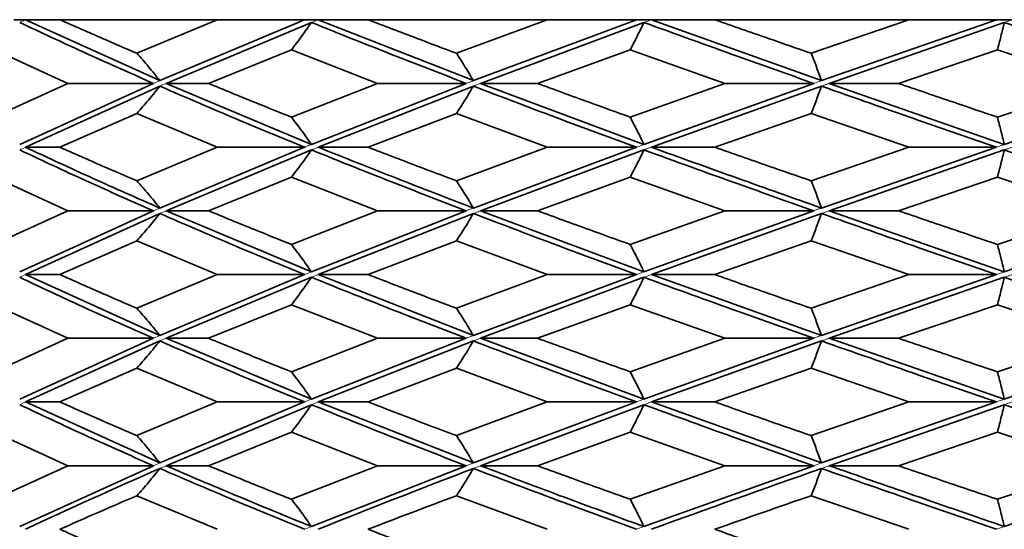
# Model space of a CAD drawing. Header units: millimetres. Extents: x 0 to 1118, y 0 to 864.
# Tile 42 of 200: x 291.69 to 295.32, y 380.85 to 382.73. Entities that reach past the tile are written whole.
import ezdxf

# ---------------------------------------------------------------- set-up
doc = ezdxf.new("R2010")
doc.units = ezdxf.units.MM

msp = doc.modelspace()

# ---------------------------------------------------------------- linework, layer by layer
at = {"color": 7, "linetype": 'Continuous', "lineweight": 35}
for p, q in [((291.7104, 382.7261), (291.6679, 382.7261)), ((291.7104, 382.7261), (292.2049, 382.502)), ((291.8373, 382.7261), (291.7104, 382.7261)), ((292.4163, 382.7261), (291.8373, 382.7261)), ((292.4163, 382.7261), (292.1207, 382.6025)), ((292.7386, 382.7261), (292.2049, 382.502)), ((292.7386, 382.7261), (292.4163, 382.7261)), ((292.7885, 382.7261), (292.7386, 382.7261)), ((292.7885, 382.7261), (293.3598, 382.502)), ((292.9721, 382.7261), (292.7885, 382.7261)), ((293.6318, 382.7261), (292.9721, 382.7261)), ((293.6318, 382.7261), (293.2974, 382.6025)), ((293.9602, 382.7261), (293.3598, 382.502)), ((293.9602, 382.7261), (293.6318, 382.7261)), ((294.0156, 382.7261), (293.9602, 382.7261)), ((294.0156, 382.7261), (294.6418, 382.502)), ((294.2487, 382.7261), (294.0156, 382.7261)), ((294.9639, 382.7261), (294.2487, 382.7261)), ((294.9639, 382.7261), (294.6036, 382.6025)), ((295.2858, 382.7261), (294.6418, 382.502)), ((295.2858, 382.7261), (294.9639, 382.7261)), ((295.3445, 382.7261), (295.2858, 382.7261)), ((292.7635, 382.716), (292.2281, 382.4918)), ((293.9879, 382.716), (293.3863, 382.4918)), ((295.3151, 382.716), (294.6705, 382.4918)), ((291.5952, 382.6158), (291.867, 382.4918)), ((292.6899, 382.6158), (292.3841, 382.4918)), ((292.6899, 382.6158), (293.0064, 382.4918)), ((293.9374, 382.6158), (293.5956, 382.4918)), ((293.9374, 382.6158), (294.2864, 382.4918)), ((295.2897, 382.6158), (294.9252, 382.4918)), ((295.2897, 382.6158), (295.6579, 382.4918)), ((291.867, 382.4918), (291.5952, 382.3677)), ((292.1817, 382.4918), (291.6891, 382.2672)), ((292.2049, 382.4817), (291.7104, 382.2571)), ((292.1817, 382.4918), (291.867, 382.4918)), ((292.2281, 382.4918), (292.3841, 382.4918)), ((292.2281, 382.4918), (292.7635, 382.2672)), ((293.0064, 382.4918), (292.6899, 382.3677)), ((293.3334, 382.4918), (292.7635, 382.2672)), ((293.3598, 382.4817), (292.7885, 382.2571)), ((293.3334, 382.4918), (293.0064, 382.4918)), ((293.3863, 382.4918), (293.5956, 382.4918)), ((293.3863, 382.4918), (293.9879, 382.2672)), ((294.2864, 382.4918), (293.9374, 382.3677)), ((294.6131, 382.4918), (293.9879, 382.2672)), ((294.6418, 382.4817), (294.0156, 382.2571)), ((294.6131, 382.4918), (294.2864, 382.4918)), ((294.6705, 382.4918), (294.9252, 382.4918)), ((294.6705, 382.4918), (295.3151, 382.2672)), ((295.6579, 382.4918), (295.2897, 382.3677)), ((295.9717, 382.4918), (295.3151, 382.2672)), ((292.1207, 382.381), (291.8373, 382.2571)), ((292.1207, 382.381), (292.4163, 382.2571)), ((293.2974, 382.381), (292.9721, 382.2571)), ((293.2974, 382.381), (293.6318, 382.2571)), ((294.6036, 382.381), (294.2487, 382.2571)), ((294.6036, 382.381), (294.9639, 382.2571)), ((291.7104, 382.2571), (291.8373, 382.2571)), ((292.4163, 382.2571), (292.1207, 382.1336)), ((292.7386, 382.2571), (292.2049, 382.0333)), ((292.7386, 382.2571), (292.4163, 382.2571)), ((292.7885, 382.2571), (292.9721, 382.2571)), ((293.6318, 382.2571), (293.2974, 382.1336)), ((293.9602, 382.2571), (293.3598, 382.0333)), ((293.9602, 382.2571), (293.6318, 382.2571)), ((294.0156, 382.2571), (294.2487, 382.2571)), ((294.9639, 382.2571), (294.6036, 382.1336)), ((295.2858, 382.2571), (294.6418, 382.0333)), ((295.2858, 382.2571), (294.9639, 382.2571)), ((292.7635, 382.247), (292.2281, 382.0232)), ((293.9879, 382.247), (293.3863, 382.0232)), ((295.3151, 382.247), (294.6705, 382.0232)), ((291.5952, 382.1468), (291.867, 382.0232)), ((292.6899, 382.1468), (292.3841, 382.0232)), ((292.6899, 382.1468), (293.0064, 382.0232)), ((293.9374, 382.1468), (293.5956, 382.0232)), ((293.9374, 382.1468), (294.2864, 382.0232)), ((295.2897, 382.1468), (294.9252, 382.0232)), ((295.2897, 382.1468), (295.6579, 382.0232)), ((291.867, 382.0232), (291.5952, 381.8992)), ((292.1817, 382.0232), (291.6891, 381.7985)), ((292.2049, 382.0131), (291.7104, 381.7884)), ((292.1817, 382.0232), (291.867, 382.0232)), ((292.2281, 382.0232), (292.3841, 382.0232)), ((292.2281, 382.0232), (292.7635, 381.7985)), ((293.0064, 382.0232), (292.6899, 381.8992)), ((293.3334, 382.0232), (292.7635, 381.7985)), ((293.3598, 382.0131), (292.7885, 381.7884)), ((293.3334, 382.0232), (293.0064, 382.0232)), ((293.3863, 382.0232), (293.5956, 382.0232)), ((293.3863, 382.0232), (293.9879, 381.7985)), ((294.2864, 382.0232), (293.9374, 381.8992)), ((294.6131, 382.0232), (293.9879, 381.7985)), ((294.6418, 382.0131), (294.0156, 381.7884)), ((294.6131, 382.0232), (294.2864, 382.0232)), ((294.6705, 382.0232), (294.9252, 382.0232)), ((294.6705, 382.0232), (295.3151, 381.7985)), ((295.6579, 382.0232), (295.2897, 381.8992)), ((295.9717, 382.0232), (295.3151, 381.7985)), ((292.1207, 381.9125), (291.8373, 381.7884)), ((292.1207, 381.9125), (292.4163, 381.7884)), ((293.2974, 381.9125), (292.9721, 381.7884)), ((293.2974, 381.9125), (293.6318, 381.7884)), ((294.6036, 381.9125), (294.2487, 381.7884)), ((294.6036, 381.9125), (294.9639, 381.7884)), ((291.7104, 381.7884), (291.8373, 381.7884)), ((291.7104, 381.7884), (292.2049, 381.5643)), ((292.4163, 381.7884), (292.1207, 381.6645)), ((292.7386, 381.7884), (292.2049, 381.5643)), ((292.7386, 381.7884), (292.4163, 381.7884)), ((292.7885, 381.7884), (292.9721, 381.7884)), ((292.7885, 381.7884), (293.3598, 381.5643)), ((293.6318, 381.7884), (293.2974, 381.6645)), ((293.9602, 381.7884), (293.3598, 381.5643)), ((293.9602, 381.7884), (293.6318, 381.7884)), ((294.0156, 381.7884), (294.2487, 381.7884)), ((294.0156, 381.7884), (294.6418, 381.5643)), ((294.9639, 381.7884), (294.6036, 381.6645)), ((295.2858, 381.7884), (294.6418, 381.5643)), ((295.2858, 381.7884), (294.9639, 381.7884)), ((292.7635, 381.7783), (292.2281, 381.5543)), ((293.9879, 381.7783), (293.3863, 381.5543)), ((295.3151, 381.7783), (294.6705, 381.5543)), ((291.5952, 381.6777), (291.867, 381.5543)), ((292.6899, 381.6777), (292.3841, 381.5543)), ((292.6899, 381.6777), (293.0064, 381.5543)), ((293.9374, 381.6777), (293.5956, 381.5543)), ((293.9374, 381.6777), (294.2864, 381.5543)), ((295.2897, 381.6777), (294.9252, 381.5543)), ((295.2897, 381.6777), (295.6579, 381.5543)), ((291.867, 381.5543), (291.5952, 381.4307)), ((292.1817, 381.5543), (291.6891, 381.33)), ((292.2049, 381.5442), (291.7104, 381.3199)), ((292.1817, 381.5543), (291.867, 381.5543)), ((292.2281, 381.5543), (292.3841, 381.5543)), ((292.2281, 381.5543), (292.7635, 381.33)), ((293.0064, 381.5543), (292.6899, 381.4307)), ((293.3334, 381.5543), (292.7635, 381.33)), ((293.3598, 381.5442), (292.7885, 381.3199)), ((293.3334, 381.5543), (293.0064, 381.5543)), ((293.3863, 381.5543), (293.5956, 381.5543)), ((293.3863, 381.5543), (293.9879, 381.33)), ((294.2864, 381.5543), (293.9374, 381.4307)), ((294.6131, 381.5543), (293.9879, 381.33)), ((294.6418, 381.5442), (294.0156, 381.3199)), ((294.6131, 381.5543), (294.2864, 381.5543)), ((294.6705, 381.5543), (294.9252, 381.5543)), ((294.6705, 381.5543), (295.3151, 381.33)), ((295.6579, 381.5543), (295.2897, 381.4307)), ((295.9717, 381.5543), (295.3151, 381.33)), ((292.1207, 381.4439), (291.8373, 381.3199)), ((292.1207, 381.4439), (292.4163, 381.3199)), ((293.2974, 381.4439), (292.9721, 381.3199)), ((293.2974, 381.4439), (293.6318, 381.3199)), ((294.6036, 381.4439), (294.2487, 381.3199)), ((294.6036, 381.4439), (294.9639, 381.3199)), ((291.7104, 381.3199), (291.8373, 381.3199)), ((291.7104, 381.3199), (292.2049, 381.0953)), ((292.4163, 381.3199), (292.1207, 381.1958)), ((292.7386, 381.3199), (292.2049, 381.0953)), ((292.7635, 381.3098), (292.2281, 381.0852)), ((292.7386, 381.3199), (292.4163, 381.3199)), ((292.7885, 381.3199), (292.9721, 381.3199)), ((292.7885, 381.3199), (293.3598, 381.0953)), ((293.6318, 381.3199), (293.2974, 381.1958)), ((293.9602, 381.3199), (293.3598, 381.0953)), ((293.9879, 381.3098), (293.3863, 381.0852)), ((293.9602, 381.3199), (293.6318, 381.3199)), ((294.0156, 381.3199), (294.2487, 381.3199)), ((294.0156, 381.3199), (294.6418, 381.0953)), ((294.9639, 381.3199), (294.6036, 381.1958)), ((295.2858, 381.3199), (294.6418, 381.0953)), ((295.3151, 381.3098), (294.6705, 381.0852)), ((295.2858, 381.3199), (294.9639, 381.3199)), ((291.5952, 381.2091), (291.867, 381.0852)), ((292.6899, 381.2091), (292.3841, 381.0852)), ((292.6899, 381.2091), (293.0064, 381.0852)), ((293.9374, 381.2091), (293.5956, 381.0852)), ((293.9374, 381.2091), (294.2864, 381.0852)), ((295.2897, 381.2091), (294.9252, 381.0852)), ((295.2897, 381.2091), (295.6579, 381.0852)), ((291.867, 381.0852), (291.5952, 380.9618)), ((292.1817, 381.0852), (291.6891, 380.8615)), ((292.1817, 381.0852), (291.867, 381.0852)), ((292.2281, 381.0852), (292.3841, 381.0852)), ((293.0064, 381.0852), (292.6899, 380.9618)), ((293.3334, 381.0852), (292.7635, 380.8615)), ((293.3334, 381.0852), (293.0064, 381.0852)), ((293.3863, 381.0852), (293.5956, 381.0852)), ((294.2864, 381.0852), (293.9374, 380.9618)), ((294.6131, 381.0852), (293.9879, 380.8615)), ((294.6131, 381.0852), (294.2864, 381.0852)), ((294.6705, 381.0852), (294.9252, 381.0852)), ((295.6579, 381.0852), (295.2897, 380.9618)), ((295.9717, 381.0852), (295.3151, 380.8615)), ((292.1207, 380.975), (292.4163, 380.8513)), ((293.2974, 380.975), (293.6318, 380.8513)), ((294.6036, 380.975), (294.9639, 380.8513))]:
    msp.add_line(p, q, dxfattribs=at)
at = {"color": 7, "linetype": 'Continuous', "lineweight": 18}
for p, q in [((291.7104, 382.7261), (291.6891, 382.716)), ((292.7885, 382.7261), (292.7635, 382.716)), ((294.0156, 382.7261), (293.9879, 382.716)), ((295.3445, 382.7261), (295.3151, 382.716)), ((291.7104, 382.2571), (291.6891, 382.247)), ((292.2049, 382.0333), (292.1817, 382.0232)), ((292.2281, 382.0232), (292.2049, 382.0131)), ((291.7104, 381.7884), (291.6891, 381.7783)), ((292.7635, 381.7985), (292.7386, 381.7884)), ((292.7885, 381.7884), (292.7635, 381.7783)), ((292.2049, 381.5643), (292.1817, 381.5543)), ((293.3598, 381.5643), (293.3334, 381.5543)), ((292.2281, 381.5543), (292.2049, 381.5442)), ((293.3863, 381.5543), (293.3598, 381.5442)), ((291.7104, 381.3199), (291.6891, 381.3098)), ((292.7635, 381.33), (292.7386, 381.3199)), ((292.7885, 381.3199), (292.7635, 381.3098)), ((293.9879, 381.33), (293.9602, 381.3199)), ((294.0156, 381.3199), (293.9879, 381.3098)), ((292.2049, 381.0953), (292.1817, 381.0852)), ((293.3598, 381.0953), (293.3334, 381.0852)), ((294.6418, 381.0953), (294.6131, 381.0852)), ((292.2281, 381.0852), (292.2049, 381.0751)), ((293.3863, 381.0852), (293.3598, 381.0751)), ((294.6705, 381.0852), (294.6418, 381.0751))]:
    msp.add_line(p, q, dxfattribs=at)
at = {"color": 7, "linetype": 'Continuous', "lineweight": 35}
for points, knots in [([(291.8373, 382.7261), (291.8894, 382.7031), (291.9823, 382.662), (292.0784, 382.6207), (292.1207, 382.6025)], [0, 0, 0, 0, 0.559638, 1, 1, 1, 1]), ([(292.9721, 382.7261), (293.0321, 382.7031), (293.1395, 382.662), (293.2491, 382.6207), (293.2974, 382.6025)], [0, 0, 0, 0, 0.559638, 1, 1, 1, 1]), ([(294.2487, 382.7261), (294.3145, 382.7031), (294.4321, 382.662), (294.5512, 382.6207), (294.6036, 382.6025)], [0, 0, 0, 0, 0.559638, 1, 1, 1, 1]), ([(291.6891, 382.716), (291.7782, 382.6743), (291.9375, 382.5997), (292.107, 382.5248), (292.1817, 382.4918)], [0, 0, 0, 0, 0.559517, 1, 1, 1, 1]), ([(292.6899, 382.6158), (292.7024, 382.632), (292.7211, 382.6563), (292.7455, 382.6901), (292.7575, 382.7074), (292.7635, 382.716)], [0, 0, 0, 0, 0.499762, 0.749849, 1, 1, 1, 1]), ([(292.7635, 382.716), (292.8677, 382.6743), (293.0539, 382.5997), (293.2479, 382.5248), (293.3334, 382.4918)], [0, 0, 0, 0, 0.559517, 1, 1, 1, 1]), ([(293.9374, 382.6158), (293.9459, 382.632), (293.9587, 382.6563), (293.9755, 382.6901), (293.9838, 382.7074), (293.9879, 382.716)], [0, 0, 0, 0, 0.499762, 0.749849, 1, 1, 1, 1]), ([(293.9879, 382.716), (294.1031, 382.6743), (294.3091, 382.5997), (294.5201, 382.5248), (294.6131, 382.4918)], [0, 0, 0, 0, 0.559517, 1, 1, 1, 1]), ([(295.2897, 382.6158), (295.294, 382.632), (295.3004, 382.6563), (295.3089, 382.6901), (295.3131, 382.7074), (295.3151, 382.716)], [0, 0, 0, 0, 0.499762, 0.749849, 1, 1, 1, 1]), ([(295.3151, 382.716), (295.437, 382.6743), (295.6549, 382.5997), (295.8749, 382.5248), (295.9717, 382.4918)], [0, 0, 0, 0, 0.559517, 1, 1, 1, 1]), ([(292.1207, 382.6025), (292.135, 382.5863), (292.1564, 382.5619), (292.1843, 382.528), (292.198, 382.5107), (292.2049, 382.502)], [0, 0, 0, 0, 0.499738, 0.749834, 1, 1, 1, 1]), ([(293.2974, 382.6025), (293.308, 382.5863), (293.3238, 382.5619), (293.3445, 382.528), (293.3547, 382.5107), (293.3598, 382.502)], [0, 0, 0, 0, 0.499738, 0.749834, 1, 1, 1, 1]), ([(294.6036, 382.6025), (294.61, 382.5863), (294.6198, 382.5619), (294.6324, 382.528), (294.6386, 382.5107), (294.6418, 382.502)], [0, 0, 0, 0, 0.499738, 0.749834, 1, 1, 1, 1]), ([(292.1207, 382.381), (292.1349, 382.3973), (292.1563, 382.4217), (292.1842, 382.4556), (292.198, 382.473), (292.2049, 382.4817)], [0, 0, 0, 0, 0.499745, 0.749839, 1, 1, 1, 1]), ([(292.2049, 382.4817), (292.302, 382.4397), (292.4755, 382.3648), (292.6583, 382.29), (292.7386, 382.2571)], [0, 0, 0, 0, 0.560203, 1, 1, 1, 1]), ([(292.3841, 382.4918), (292.4404, 382.4687), (292.541, 382.4273), (292.6444, 382.3859), (292.6899, 382.3677)], [0, 0, 0, 0, 0.560014, 1, 1, 1, 1]), ([(293.2974, 382.381), (293.308, 382.3973), (293.3238, 382.4217), (293.3445, 382.4556), (293.3547, 382.473), (293.3598, 382.4817)], [0, 0, 0, 0, 0.499745, 0.749839, 1, 1, 1, 1]), ([(293.3598, 382.4817), (293.4701, 382.4397), (293.6671, 382.3648), (293.8707, 382.29), (293.9602, 382.2571)], [0, 0, 0, 0, 0.560203, 1, 1, 1, 1]), ([(293.5956, 382.4918), (293.6589, 382.4687), (293.7719, 382.4273), (293.8868, 382.3859), (293.9374, 382.3677)], [0, 0, 0, 0, 0.560014, 1, 1, 1, 1]), ([(294.6036, 382.381), (294.61, 382.3973), (294.6198, 382.4217), (294.6324, 382.4556), (294.6386, 382.473), (294.6418, 382.4817)], [0, 0, 0, 0, 0.499745, 0.749839, 1, 1, 1, 1]), ([(294.6418, 382.4817), (294.761, 382.4397), (294.9739, 382.3648), (295.1905, 382.29), (295.2858, 382.2571)], [0, 0, 0, 0, 0.560203, 1, 1, 1, 1]), ([(294.9252, 382.4918), (294.9929, 382.4687), (295.1139, 382.4273), (295.236, 382.3859), (295.2897, 382.3677)], [0, 0, 0, 0, 0.560014, 1, 1, 1, 1]), ([(292.6899, 382.3677), (292.7024, 382.3515), (292.7211, 382.3271), (292.7455, 382.2932), (292.7575, 382.2759), (292.7635, 382.2672)], [0, 0, 0, 0, 0.499754, 0.749844, 1, 1, 1, 1]), ([(293.9374, 382.3677), (293.9459, 382.3515), (293.9588, 382.3271), (293.9755, 382.2932), (293.9838, 382.2759), (293.9879, 382.2672)], [0, 0, 0, 0, 0.499754, 0.749844, 1, 1, 1, 1]), ([(295.2897, 382.3677), (295.294, 382.3515), (295.3005, 382.3271), (295.3089, 382.2932), (295.3131, 382.2759), (295.3151, 382.2672)], [0, 0, 0, 0, 0.499754, 0.749844, 1, 1, 1, 1]), ([(291.7104, 382.2571), (291.792, 382.219), (291.9517, 382.1444), (292.1217, 382.0698), (292.2049, 382.0333)], [0, 0, 0, 0, 0.510909, 1, 1, 1, 1]), ([(291.8373, 382.2571), (291.8894, 382.234), (291.9823, 382.1927), (292.0784, 382.1517), (292.1207, 382.1336)], [0, 0, 0, 0, 0.560356, 1, 1, 1, 1]), ([(292.7885, 382.2571), (292.8838, 382.219), (293.0703, 382.1444), (293.2647, 382.0698), (293.3598, 382.0333)], [0, 0, 0, 0, 0.510909, 1, 1, 1, 1]), ([(292.9721, 382.2571), (293.0322, 382.234), (293.1395, 382.1927), (293.2492, 382.1517), (293.2974, 382.1336)], [0, 0, 0, 0, 0.560356, 1, 1, 1, 1]), ([(294.0156, 382.2571), (294.1209, 382.219), (294.3271, 382.1444), (294.5384, 382.0698), (294.6418, 382.0333)], [0, 0, 0, 0, 0.510909, 1, 1, 1, 1]), ([(294.2487, 382.2571), (294.3146, 382.234), (294.4321, 382.1927), (294.5512, 382.1517), (294.6036, 382.1336)], [0, 0, 0, 0, 0.560356, 1, 1, 1, 1]), ([(291.6891, 382.247), (291.7783, 382.2052), (291.9375, 382.1307), (292.107, 382.0561), (292.1817, 382.0232)], [0, 0, 0, 0, 0.559777, 1, 1, 1, 1]), ([(292.6899, 382.1468), (292.7024, 382.1629), (292.7211, 382.1872), (292.7455, 382.221), (292.7575, 382.2383), (292.7635, 382.247)], [0, 0, 0, 0, 0.499731, 0.74983, 1, 1, 1, 1]), ([(292.7635, 382.247), (292.8677, 382.2052), (293.0539, 382.1307), (293.2479, 382.0561), (293.3334, 382.0232)], [0, 0, 0, 0, 0.559777, 1, 1, 1, 1]), ([(293.9374, 382.1468), (293.9459, 382.1629), (293.9588, 382.1872), (293.9755, 382.221), (293.9838, 382.2383), (293.9879, 382.247)], [0, 0, 0, 0, 0.499731, 0.74983, 1, 1, 1, 1]), ([(293.9879, 382.247), (294.1032, 382.2052), (294.3091, 382.1307), (294.5202, 382.0561), (294.6131, 382.0232)], [0, 0, 0, 0, 0.5597773, 1, 1, 1, 1]), ([(295.2897, 382.1468), (295.294, 382.1629), (295.3005, 382.1872), (295.3089, 382.221), (295.3131, 382.2383), (295.3151, 382.247)], [0, 0, 0, 0, 0.499731, 0.74983, 1, 1, 1, 1]), ([(295.3151, 382.247), (295.4371, 382.2052), (295.6549, 382.1307), (295.8749, 382.0561), (295.9717, 382.0232)], [0, 0, 0, 0, 0.559777, 1, 1, 1, 1]), ([(292.1207, 382.1336), (292.135, 382.1174), (292.1564, 382.0931), (292.1843, 382.0593), (292.198, 382.042), (292.2049, 382.0333)], [0, 0, 0, 0, 0.499731, 0.74983, 1, 1, 1, 1]), ([(293.2974, 382.1336), (293.308, 382.1174), (293.3238, 382.0931), (293.3445, 382.0593), (293.3547, 382.042), (293.3598, 382.0333)], [0, 0, 0, 0, 0.499731, 0.74983, 1, 1, 1, 1]), ([(294.6036, 382.1336), (294.61, 382.1174), (294.6198, 382.0931), (294.6324, 382.0593), (294.6386, 382.042), (294.6418, 382.0333)], [0, 0, 0, 0, 0.499731, 0.74983, 1, 1, 1, 1]), ([(292.1207, 381.9125), (292.1349, 381.9288), (292.1563, 381.9532), (292.1842, 381.9871), (292.198, 382.0044), (292.2049, 382.0131)], [0, 0, 0, 0, 0.499753, 0.749844, 1, 1, 1, 1]), ([(292.2049, 382.0131), (292.302, 381.9712), (292.4755, 381.8963), (292.6582, 381.8214), (292.7386, 381.7884)], [0, 0, 0, 0, 0.559886, 1, 1, 1, 1]), ([(292.3841, 382.0232), (292.4404, 382.0001), (292.541, 381.9588), (292.6444, 381.9174), (292.6899, 381.8992)], [0, 0, 0, 0, 0.55984, 1, 1, 1, 1]), ([(293.2974, 381.9125), (293.308, 381.9288), (293.3238, 381.9532), (293.3445, 381.9871), (293.3547, 382.0044), (293.3598, 382.0131)], [0, 0, 0, 0, 0.499753, 0.749844, 1, 1, 1, 1]), ([(293.3598, 382.0131), (293.4701, 381.9712), (293.6671, 381.8963), (293.8706, 381.8214), (293.9602, 381.7884)], [0, 0, 0, 0, 0.559886, 1, 1, 1, 1]), ([(293.5956, 382.0232), (293.6589, 382.0001), (293.7719, 381.9588), (293.8868, 381.9174), (293.9374, 381.8992)], [0, 0, 0, 0, 0.55984, 1, 1, 1, 1]), ([(294.6036, 381.9125), (294.61, 381.9288), (294.6197, 381.9532), (294.6324, 381.9871), (294.6386, 382.0044), (294.6418, 382.0131)], [0, 0, 0, 0, 0.499753, 0.749844, 1, 1, 1, 1]), ([(294.6418, 382.0131), (294.761, 381.9712), (294.9739, 381.8963), (295.1905, 381.8214), (295.2858, 381.7884)], [0, 0, 0, 0, 0.559886, 1, 1, 1, 1]), ([(294.9252, 382.0232), (294.9929, 382.0001), (295.1139, 381.9588), (295.2359, 381.9174), (295.2897, 381.8992)], [0, 0, 0, 0, 0.55984, 1, 1, 1, 1]), ([(292.6899, 381.8992), (292.7024, 381.883), (292.7211, 381.8585), (292.7455, 381.8246), (292.7575, 381.8072), (292.7635, 381.7985)], [0, 0, 0, 0, 0.499746, 0.74984, 1, 1, 1, 1]), ([(293.9374, 381.8992), (293.9459, 381.883), (293.9588, 381.8585), (293.9755, 381.8246), (293.9838, 381.8072), (293.9879, 381.7985)], [0, 0, 0, 0, 0.499746, 0.74984, 1, 1, 1, 1]), ([(295.2897, 381.8992), (295.294, 381.883), (295.3005, 381.8585), (295.3089, 381.8246), (295.3131, 381.8072), (295.3151, 381.7985)], [0, 0, 0, 0, 0.499746, 0.74984, 1, 1, 1, 1]), ([(291.8373, 381.7884), (291.8894, 381.7653), (291.9823, 381.7239), (292.0784, 381.6827), (292.1207, 381.6645)], [0, 0, 0, 0, 0.560216, 1, 1, 1, 1]), ([(292.9721, 381.7884), (293.0322, 381.7653), (293.1395, 381.7239), (293.2492, 381.6827), (293.2974, 381.6645)], [0, 0, 0, 0, 0.560216, 1, 1, 1, 1]), ([(294.2487, 381.7884), (294.3146, 381.7653), (294.4321, 381.7239), (294.5512, 381.6827), (294.6036, 381.6645)], [0, 0, 0, 0, 0.560216, 1, 1, 1, 1]), ([(291.6891, 381.7783), (291.7784, 381.7363), (291.9375, 381.6615), (292.1071, 381.587), (292.1817, 381.5543)], [0, 0, 0, 0, 0.560546, 1, 1, 1, 1]), ([(292.6899, 381.6777), (292.7024, 381.694), (292.7211, 381.7183), (292.7455, 381.7522), (292.7575, 381.7696), (292.7635, 381.7783)], [0, 0, 0, 0, 0.499737, 0.749834, 1, 1, 1, 1]), ([(292.7635, 381.7783), (292.8678, 381.7363), (293.0539, 381.6615), (293.2481, 381.587), (293.3334, 381.5543)], [0, 0, 0, 0, 0.560546, 1, 1, 1, 1]), ([(293.9374, 381.6777), (293.9459, 381.694), (293.9588, 381.7183), (293.9755, 381.7522), (293.9838, 381.7696), (293.9879, 381.7783)], [0, 0, 0, 0, 0.499737, 0.749834, 1, 1, 1, 1]), ([(293.9879, 381.7783), (294.1033, 381.7363), (294.3091, 381.6615), (294.5203, 381.587), (294.6131, 381.5543)], [0, 0, 0, 0, 0.560546, 1, 1, 1, 1]), ([(295.2897, 381.6777), (295.294, 381.694), (295.3005, 381.7183), (295.3089, 381.7522), (295.3131, 381.7696), (295.3151, 381.7783)], [0, 0, 0, 0, 0.499737, 0.749834, 1, 1, 1, 1]), ([(295.3151, 381.7783), (295.4372, 381.7363), (295.6549, 381.6615), (295.875, 381.587), (295.9717, 381.5543)], [0, 0, 0, 0, 0.560546, 1, 1, 1, 1]), ([(292.1207, 381.6645), (292.1349, 381.6483), (292.1563, 381.624), (292.1842, 381.5903), (292.198, 381.573), (292.2049, 381.5643)], [0, 0, 0, 0, 0.499763, 0.74985, 1, 1, 1, 1]), ([(293.2974, 381.6645), (293.308, 381.6483), (293.3238, 381.624), (293.3445, 381.5903), (293.3547, 381.573), (293.3598, 381.5643)], [0, 0, 0, 0, 0.499763, 0.74985, 1, 1, 1, 1]), ([(294.6036, 381.6645), (294.61, 381.6483), (294.6197, 381.624), (294.6324, 381.5903), (294.6386, 381.573), (294.6418, 381.5643)], [0, 0, 0, 0, 0.499763, 0.74985, 1, 1, 1, 1]), ([(292.1207, 381.4439), (292.1349, 381.4601), (292.1563, 381.4845), (292.1842, 381.5182), (292.198, 381.5356), (292.2049, 381.5442)], [0, 0, 0, 0, 0.4997603, 0.7498484, 1, 1, 1, 1]), ([(292.2049, 381.5442), (292.302, 381.5025), (292.4755, 381.4278), (292.6582, 381.3529), (292.7386, 381.3199)], [0, 0, 0, 0, 0.55957, 1, 1, 1, 1]), ([(292.3841, 381.5543), (292.4404, 381.5313), (292.541, 381.4901), (292.6444, 381.4488), (292.6899, 381.4307)], [0, 0, 0, 0, 0.559666, 1, 1, 1, 1]), ([(293.2974, 381.4439), (293.308, 381.4601), (293.3238, 381.4845), (293.3445, 381.5182), (293.3547, 381.5356), (293.3598, 381.5442)], [0, 0, 0, 0, 0.49976, 0.749848, 1, 1, 1, 1]), ([(293.3598, 381.5442), (293.47, 381.5025), (293.667, 381.4278), (293.8706, 381.3529), (293.9602, 381.3199)], [0, 0, 0, 0, 0.55957, 1, 1, 1, 1]), ([(293.5956, 381.5543), (293.6589, 381.5313), (293.7719, 381.4901), (293.8868, 381.4488), (293.9374, 381.4307)], [0, 0, 0, 0, 0.559666, 1, 1, 1, 1]), ([(294.6036, 381.4439), (294.61, 381.4601), (294.6197, 381.4845), (294.6324, 381.5182), (294.6386, 381.5356), (294.6418, 381.5442)], [0, 0, 0, 0, 0.49976, 0.749848, 1, 1, 1, 1]), ([(294.6418, 381.5442), (294.7609, 381.5025), (294.9738, 381.4278), (295.1904, 381.3529), (295.2858, 381.3199)], [0, 0, 0, 0, 0.55957, 1, 1, 1, 1]), ([(294.9252, 381.5543), (294.9929, 381.5313), (295.1139, 381.4901), (295.2359, 381.4488), (295.2897, 381.4307)], [0, 0, 0, 0, 0.559666, 1, 1, 1, 1]), ([(292.6899, 381.4307), (292.7024, 381.4144), (292.7211, 381.39), (292.7455, 381.3561), (292.7575, 381.3387), (292.7635, 381.33)], [0, 0, 0, 0, 0.499739, 0.749835, 1, 1, 1, 1]), ([(293.9374, 381.4307), (293.9459, 381.4144), (293.9588, 381.39), (293.9755, 381.3561), (293.9838, 381.3387), (293.9879, 381.33)], [0, 0, 0, 0, 0.499739, 0.749835, 1, 1, 1, 1]), ([(295.2897, 381.4307), (295.294, 381.4144), (295.3005, 381.39), (295.3089, 381.3561), (295.3131, 381.3387), (295.3151, 381.33)], [0, 0, 0, 0, 0.499739, 0.749835, 1, 1, 1, 1]), ([(291.6891, 381.3098), (291.7783, 381.2678), (291.9375, 381.1928), (292.1071, 381.1181), (292.1817, 381.0852)], [0, 0, 0, 0, 0.560255, 1, 1, 1, 1]), ([(291.8373, 381.3199), (291.8894, 381.2967), (291.9823, 381.2554), (292.0784, 381.214), (292.1207, 381.1958)], [0, 0, 0, 0, 0.560042, 1, 1, 1, 1]), ([(292.6899, 381.2091), (292.7024, 381.2254), (292.7211, 381.2498), (292.7455, 381.2837), (292.7575, 381.3011), (292.7635, 381.3098)], [0, 0, 0, 0, 0.499744, 0.749838, 1, 1, 1, 1]), ([(292.7635, 381.3098), (292.8678, 381.2678), (293.0539, 381.1928), (293.248, 381.1181), (293.3334, 381.0852)], [0, 0, 0, 0, 0.560255, 1, 1, 1, 1]), ([(292.9721, 381.3199), (293.0322, 381.2967), (293.1395, 381.2554), (293.2492, 381.214), (293.2974, 381.1958)], [0, 0, 0, 0, 0.5600425, 1, 1, 1, 1]), ([(293.9374, 381.2091), (293.9459, 381.2254), (293.9588, 381.2498), (293.9755, 381.2837), (293.9838, 381.3011), (293.9879, 381.3098)], [0, 0, 0, 0, 0.499744, 0.749838, 1, 1, 1, 1]), ([(293.9879, 381.3098), (294.1032, 381.2678), (294.3091, 381.1928), (294.5203, 381.1181), (294.6131, 381.0852)], [0, 0, 0, 0, 0.560255, 1, 1, 1, 1]), ([(294.2487, 381.3199), (294.3146, 381.2967), (294.4321, 381.2554), (294.5512, 381.214), (294.6036, 381.1958)], [0, 0, 0, 0, 0.560042, 1, 1, 1, 1]), ([(295.2897, 381.2091), (295.294, 381.2254), (295.3005, 381.2498), (295.3089, 381.2837), (295.3131, 381.3011), (295.3151, 381.3098)], [0, 0, 0, 0, 0.499744, 0.749838, 1, 1, 1, 1]), ([(295.3151, 381.3098), (295.4372, 381.2678), (295.6549, 381.1928), (295.875, 381.1181), (295.9717, 381.0852)], [0, 0, 0, 0, 0.560255, 1, 1, 1, 1]), ([(292.1207, 381.1958), (292.1349, 381.1796), (292.1563, 381.1552), (292.1842, 381.1213), (292.198, 381.104), (292.2049, 381.0953)], [0, 0, 0, 0, 0.499755, 0.749845, 1, 1, 1, 1]), ([(293.2974, 381.1958), (293.308, 381.1796), (293.3238, 381.1552), (293.3445, 381.1213), (293.3547, 381.104), (293.3598, 381.0953)], [0, 0, 0, 0, 0.499755, 0.749845, 1, 1, 1, 1]), ([(294.6036, 381.1958), (294.61, 381.1796), (294.6197, 381.1552), (294.6324, 381.1213), (294.6386, 381.104), (294.6418, 381.0953)], [0, 0, 0, 0, 0.499755, 0.749845, 1, 1, 1, 1]), ([(292.2049, 381.0751), (292.0366, 381.0006), (291.8682, 380.9261), (291.7105, 380.8514), (291.7104, 380.8513)], [0, 0, 0, 0, 0.999412, 1, 1, 1, 1]), ([(292.1207, 380.975), (292.135, 380.9911), (292.1564, 381.0154), (292.1843, 381.0491), (292.198, 381.0664), (292.2049, 381.0751)], [0, 0, 0, 0, 0.499737, 0.749833, 1, 1, 1, 1]), ([(292.2049, 381.0751), (292.302, 381.0334), (292.4755, 380.9589), (292.6582, 380.8842), (292.7386, 380.8513)], [0, 0, 0, 0, 0.559638, 1, 1, 1, 1]), ([(292.2281, 381.0852), (292.3129, 381.0489), (292.4867, 380.9744), (292.6698, 380.8997), (292.7635, 380.8615)], [0, 0, 0, 0, 0.487665, 1, 1, 1, 1]), ([(292.3841, 381.0852), (292.4404, 381.0621), (292.541, 381.0209), (292.6444, 380.9798), (292.6899, 380.9618)], [0, 0, 0, 0, 0.560263, 1, 1, 1, 1]), ([(293.3598, 381.0751), (293.1667, 381.0006), (292.9735, 380.9261), (292.7886, 380.8514), (292.7885, 380.8513)], [0, 0, 0, 0, 0.999412, 1, 1, 1, 1]), ([(293.2974, 380.975), (293.308, 380.9911), (293.3238, 381.0154), (293.3445, 381.0491), (293.3547, 381.0664), (293.3598, 381.0751)], [0, 0, 0, 0, 0.499737, 0.749833, 1, 1, 1, 1]), ([(293.3598, 381.0751), (293.47, 381.0334), (293.667, 380.9589), (293.8706, 380.8842), (293.9602, 380.8513)], [0, 0, 0, 0, 0.559638, 1, 1, 1, 1]), ([(293.3863, 381.0852), (293.4825, 381.0489), (293.6797, 380.9744), (293.8835, 380.8997), (293.9879, 380.8615)], [0, 0, 0, 0, 0.487665, 1, 1, 1, 1]), ([(293.5956, 381.0852), (293.6589, 381.0621), (293.7719, 381.0209), (293.8868, 380.9798), (293.9374, 380.9618)], [0, 0, 0, 0, 0.560263, 1, 1, 1, 1]), ([(294.6418, 381.0751), (294.4313, 381.0006), (294.2207, 380.9261), (294.0157, 380.8514), (294.0156, 380.8513)], [0, 0, 0, 0, 0.999412, 1, 1, 1, 1]), ([(294.6036, 380.975), (294.61, 380.9911), (294.6198, 381.0154), (294.6324, 381.0491), (294.6386, 381.0664), (294.6418, 381.0751)], [0, 0, 0, 0, 0.499737, 0.749833, 1, 1, 1, 1]), ([(294.6418, 381.0751), (294.7609, 381.0334), (294.9739, 380.9589), (295.1904, 380.8842), (295.2858, 380.8513)], [0, 0, 0, 0, 0.559638, 1, 1, 1, 1]), ([(294.6705, 381.0852), (294.7744, 381.0489), (294.9874, 380.9744), (295.2041, 380.8997), (295.3151, 380.8615)], [0, 0, 0, 0, 0.487665, 1, 1, 1, 1]), ([(294.9252, 381.0852), (294.9929, 381.0621), (295.1139, 381.0209), (295.236, 380.9798), (295.2897, 380.9618)], [0, 0, 0, 0, 0.560263, 1, 1, 1, 1]), ([(292.1207, 380.975), (292.0253, 380.9338), (291.9297, 380.8927), (291.8374, 380.8514), (291.8373, 380.8513)], [0, 0, 0, 0, 0.998936, 1, 1, 1, 1]), ([(292.6899, 380.9618), (292.7024, 380.9456), (292.7211, 380.9213), (292.7455, 380.8875), (292.7575, 380.8701), (292.7635, 380.8615)], [0, 0, 0, 0, 0.499732, 0.749831, 1, 1, 1, 1]), ([(293.2974, 380.975), (293.1883, 380.9338), (293.079, 380.8927), (292.9722, 380.8514), (292.9721, 380.8513)], [0, 0, 0, 0, 0.998936, 1, 1, 1, 1]), ([(293.9374, 380.9618), (293.9459, 380.9456), (293.9588, 380.9213), (293.9755, 380.8875), (293.9838, 380.8701), (293.9879, 380.8615)], [0, 0, 0, 0, 0.499732, 0.749831, 1, 1, 1, 1]), ([(294.6036, 380.975), (294.4849, 380.9338), (294.3661, 380.8927), (294.2489, 380.8514), (294.2487, 380.8513)], [0, 0, 0, 0, 0.998936, 1, 1, 1, 1]), ([(295.2897, 380.9618), (295.294, 380.9456), (295.3005, 380.9213), (295.3089, 380.8875), (295.3131, 380.8701), (295.3151, 380.8615)], [0, 0, 0, 0, 0.499732, 0.749831, 1, 1, 1, 1]), ([(291.8373, 380.8513), (291.8894, 380.8282), (291.9823, 380.7869), (292.0784, 380.7455), (292.1207, 380.7273)], [0, 0, 0, 0, 0.559869, 1, 1, 1, 1]), ([(292.9721, 380.8513), (293.0321, 380.8282), (293.1395, 380.7869), (293.2491, 380.7455), (293.2974, 380.7273)], [0, 0, 0, 0, 0.559869, 1, 1, 1, 1]), ([(294.2487, 380.8513), (294.3146, 380.8282), (294.4321, 380.7869), (294.5512, 380.7455), (294.6036, 380.7273)], [0, 0, 0, 0, 0.5598689, 1, 1, 1, 1])]:
    msp.add_open_spline(points, degree=3, knots=knots, dxfattribs=at)
at = {"color": 7, "linetype": 'Continuous', "lineweight": 18}
for points, knots in [([(292.2049, 382.502), (292.2026, 382.501), (292.1982, 382.499), (292.1905, 382.4957), (292.185, 382.4933), (292.1817, 382.4918)], [0, 0, 0, 0, 0.287973, 0.575946, 1, 1, 1, 1]), ([(292.2049, 382.4817), (292.2072, 382.4827), (292.212, 382.4848), (292.2198, 382.4882), (292.2251, 382.4905), (292.2281, 382.4918)], [0, 0, 0, 0, 0.3083992, 0.6167989, 1, 1, 1, 1]), ([(293.3598, 382.502), (293.3574, 382.501), (293.3525, 382.4992), (293.3437, 382.4958), (293.3373, 382.4933), (293.3334, 382.4918)], [0, 0, 0, 0, 0.275391, 0.550782, 1, 1, 1, 1]), ([(293.3598, 382.4817), (293.3625, 382.4827), (293.368, 382.4848), (293.3768, 382.4882), (293.3829, 382.4905), (293.3863, 382.4918)], [0, 0, 0, 0, 0.30867, 0.61734, 1, 1, 1, 1]), ([(294.6418, 382.502), (294.639, 382.501), (294.6336, 382.4991), (294.624, 382.4957), (294.6172, 382.4933), (294.6131, 382.4918)], [0, 0, 0, 0, 0.285672, 0.571345, 1, 1, 1, 1]), ([(294.6418, 382.4817), (294.6446, 382.4827), (294.6508, 382.4849), (294.6603, 382.4883), (294.6671, 382.4906), (294.6705, 382.4918)], [0, 0, 0, 0, 0.293444, 0.646722, 1, 1, 1, 1]), ([(292.7635, 382.2672), (292.7599, 382.2657), (292.7528, 382.2628), (292.7445, 382.2594), (292.7397, 382.2575), (292.7386, 382.2571)], [0, 0, 0, 0, 0.432173, 0.864348, 1, 1, 1, 1]), ([(292.7635, 382.247), (292.7644, 382.2473), (292.769, 382.2492), (292.7773, 382.2525), (292.7848, 382.2556), (292.7885, 382.2571)], [0, 0, 0, 0, 0.105368, 0.552683, 1, 1, 1, 1]), ([(293.9879, 382.2672), (293.9835, 382.2656), (293.9746, 382.2623), (293.9654, 382.259), (293.9606, 382.2572), (293.9602, 382.2571)], [0, 0, 0, 0, 0.478804, 0.9576098, 1, 1, 1, 1]), ([(293.9879, 382.247), (293.9902, 382.2478), (293.996, 382.2499), (294.0052, 382.2533), (294.0121, 382.2558), (294.0156, 382.2571)], [0, 0, 0, 0, 0.249999, 0.624999, 1, 1, 1, 1]), ([(295.3151, 382.2672), (295.3114, 382.2659), (295.3046, 382.2635), (295.2948, 382.2602), (295.2888, 382.2581), (295.2858, 382.2571)], [0, 0, 0, 0, 0.3840939, 0.6920467, 1, 1, 1, 1]), ([(295.3151, 382.247), (295.3176, 382.2478), (295.3237, 382.2499), (295.3335, 382.2533), (295.3409, 382.2558), (295.3445, 382.2571)], [0, 0, 0, 0, 0.249999, 0.624999, 1, 1, 1, 1]), ([(293.3598, 382.0333), (293.3574, 382.0324), (293.3518, 382.0303), (293.343, 382.0269), (293.3366, 382.0245), (293.3334, 382.0232)], [0, 0, 0, 0, 0.270229, 0.635114, 1, 1, 1, 1]), ([(293.3598, 382.0131), (293.3625, 382.0141), (293.3682, 382.0163), (293.3771, 382.0197), (293.3832, 382.0221), (293.3863, 382.0232)], [0, 0, 0, 0, 0.305247, 0.652623, 1, 1, 1, 1]), ([(294.6418, 382.0333), (294.6392, 382.0324), (294.6331, 382.0303), (294.6236, 382.0269), (294.6166, 382.0245), (294.6131, 382.0232)], [0, 0, 0, 0, 0.267706, 0.633853, 1, 1, 1, 1]), ([(294.6418, 382.0131), (294.6465, 382.0148), (294.6537, 382.0173), (294.6633, 382.0207), (294.6681, 382.0224), (294.6705, 382.0232)], [0, 0, 0, 0, 0.499999, 0.749999, 1, 1, 1, 1]), ([(293.9879, 381.7985), (293.9853, 381.7976), (293.9794, 381.7954), (293.9702, 381.7921), (293.9635, 381.7896), (293.9602, 381.7884)], [0, 0, 0, 0, 0.280764, 0.640382, 1, 1, 1, 1]), ([(293.9879, 381.7783), (293.9889, 381.7786), (293.994, 381.7805), (294.0032, 381.7839), (294.0115, 381.7869), (294.0156, 381.7884)], [0, 0, 0, 0, 0.106227, 0.553113, 1, 1, 1, 1]), ([(295.3151, 381.7985), (295.3134, 381.7979), (295.3077, 381.796), (295.2979, 381.7926), (295.2898, 381.7898), (295.2858, 381.7884)], [0, 0, 0, 0, 0.1768858, 0.5884424, 1, 1, 1, 1]), ([(295.3151, 381.7783), (295.3172, 381.779), (295.3231, 381.781), (295.3329, 381.7844), (295.3406, 381.7871), (295.3445, 381.7884)], [0, 0, 0, 0, 0.206207, 0.603103, 1, 1, 1, 1]), ([(294.6418, 381.5643), (294.6394, 381.5635), (294.6334, 381.5614), (294.6239, 381.5581), (294.6167, 381.5555), (294.6131, 381.5543)], [0, 0, 0, 0, 0.249999, 0.624999, 1, 1, 1, 1]), ([(294.6418, 381.5442), (294.6442, 381.5451), (294.6501, 381.5472), (294.6597, 381.5505), (294.6669, 381.553), (294.6705, 381.5543)], [0, 0, 0, 0, 0.250336, 0.625168, 1, 1, 1, 1]), ([(295.3151, 381.33), (295.3121, 381.329), (295.3057, 381.3268), (295.2959, 381.3234), (295.2892, 381.3211), (295.2858, 381.3199)], [0, 0, 0, 0, 0.3110467, 0.655523, 1, 1, 1, 1]), ([(295.3151, 381.3098), (295.3155, 381.3099), (295.3206, 381.3116), (295.3303, 381.315), (295.3398, 381.3183), (295.3445, 381.3199)], [0, 0, 0, 0, 0.035166, 0.517582, 1, 1, 1, 1]), ([(292.7635, 380.8615), (292.7553, 380.8581), (292.747, 380.8548), (292.7387, 380.8514), (292.7386, 380.8513)], [0, 0, 0, 0, 0.986969, 1, 1, 1, 1]), ([(293.9879, 380.8615), (293.9788, 380.8581), (293.9695, 380.8548), (293.9603, 380.8514), (293.9602, 380.8513)], [0, 0, 0, 0, 0.9869688, 1, 1, 1, 1]), ([(295.3151, 380.8615), (295.3055, 380.8581), (295.2957, 380.8548), (295.2859, 380.8514), (295.2858, 380.8513)], [0, 0, 0, 0, 0.986969, 1, 1, 1, 1])]:
    msp.add_open_spline(points, degree=3, knots=knots, dxfattribs=at)

doc.saveas('drawing.dxf')
